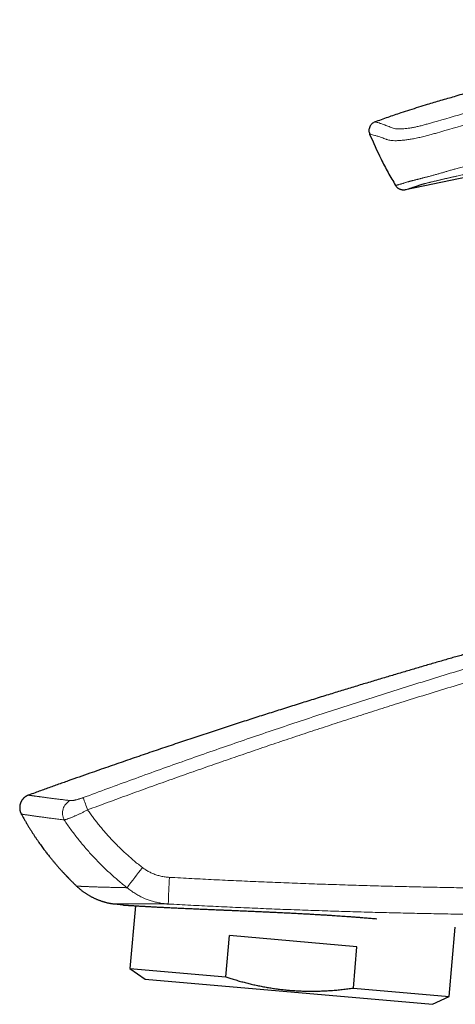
# Model space of a CAD drawing. Header units: millimetres. Extents: x 8 to 541, y 12 to 452.
# Tile 1 of 24: x 28 to 60, y 368 to 442. Entities that reach past the tile are written whole.
import ezdxf

# ---------------------------------------------------------------- set-up
doc = ezdxf.new("R2010")
doc.units = ezdxf.units.MM

msp = doc.modelspace()

# ---------------------------------------------------------------- linework, layer by layer
at = {"color": 7, "linetype": 'Continuous', "lineweight": 30}
for p, q in [((94.785, 437.231), (56.638, 429.325)), ((28.417, 384.027), (28.417, 384.027)), ((27.879, 382.608), (27.879, 382.608)), ((34.853, 375.882), (35.47, 375.807)), ((34.853, 375.882), (34.853, 375.882)), ((35.47, 375.807), (35.47, 375.807)), ((36.415, 375.747), (36.004, 371.05)), ((59.913, 368.958), (60.367, 374.147)), ((43.181, 370.422), (43.452, 373.517)), ((53.007, 372.681), (43.452, 373.517)), ((52.736, 369.586), (53.007, 372.681)), ((36.004, 371.05), (37.139, 370.255)), ((36.004, 371.05), (43.181, 370.422)), ((37.139, 370.255), (58.657, 368.372)), ((52.736, 369.586), (59.913, 368.958)), ((58.657, 368.372), (59.913, 368.958))]:
    msp.add_line(p, q, dxfattribs=at)
at = {"color": 252, "linetype": 'Continuous', "lineweight": 0}
msp.add_line((28.417, 384.028), (28.417, 384.028), dxfattribs=at)
for centre, radius, start, end in [((32.003, 382.683), 1.048, 116.68454, 208.99406), ((57.132, 392.151), 25.983, 198.65647, 200.80552), ((98.086, 330.809), 77.606, 141.98201, 143.38142), ((77.986, 375.243), 39.11, 176.142, 179.06786)]:
    msp.add_arc(centre, radius, start, end, dxfattribs=at)
for points, knots in [([(58.728, 434.384), (60.388, 434.86), (63.71, 435.813), (68.71, 437.173), (73.723, 438.485), (78.751, 439.736), (83.794, 440.932), (87.166, 441.685), (88.852, 442.062)], [0, 0, 0, 0, 0.1667, 0.33336, 0.499999, 0.666638, 0.833298, 1, 1, 1, 1]), ([(89.038, 441.221), (87.354, 440.845), (83.988, 440.094), (78.954, 438.903), (73.934, 437.657), (68.93, 436.349), (63.937, 434.995), (60.62, 434.052), (58.961, 433.58)], [0, 0, 0, 0, 0.166732, 0.333375, 0.499986, 0.66663, 0.833298, 1, 1, 1, 1]), ([(55.896, 429.649), (55.896, 429.65), (55.898, 429.65), (55.91, 429.654), (55.929, 429.659), (55.956, 429.667), (55.99, 429.678), (56.033, 429.691), (56.083, 429.705), (56.141, 429.723), (56.206, 429.742), (56.28, 429.764), (56.361, 429.788), (56.442, 429.812), (56.519, 429.835), (56.592, 429.857), (56.668, 429.88), (56.748, 429.903), (56.819, 429.924), (56.876, 429.941), (56.92, 429.954), (56.967, 429.968), (57.013, 429.98), (57.06, 429.992), (57.105, 430.004), (57.152, 430.015), (57.2, 430.027), (57.248, 430.039), (57.302, 430.053), (57.36, 430.067), (57.423, 430.083), (57.492, 430.099), (57.565, 430.118), (57.643, 430.137), (57.724, 430.158), (57.81, 430.179), (57.9, 430.202), (57.995, 430.227), (58.094, 430.252), (58.198, 430.279), (58.305, 430.307), (58.416, 430.337), (58.528, 430.367), (58.644, 430.398), (58.763, 430.43), (58.885, 430.464), (59.009, 430.499), (59.137, 430.535), (59.267, 430.573), (59.391, 430.61), (59.507, 430.645), (59.616, 430.678), (59.734, 430.713), (59.861, 430.75), (59.997, 430.79), (60.135, 430.829), (60.272, 430.867), (60.423, 430.908), (60.586, 430.95), (60.777, 430.997), (60.982, 431.044), (61.569, 431.173), (62.967, 431.483), (66.931, 432.36), (73.095, 433.72), (79.695, 435.173), (84.975, 436.333), (88.273, 437.057), (90.911, 437.636), (92.56, 437.998), (93.715, 438.252), (94.374, 438.397), (94.869, 438.506), (95.364, 438.615), (95.803, 438.713), (96.188, 438.799), (96.517, 438.873), (96.862, 438.951), (97.223, 439.034), (97.575, 439.114), (97.902, 439.19), (98.203, 439.261), (98.503, 439.332), (98.802, 439.403), (99.084, 439.471), (99.348, 439.536), (99.595, 439.597), (99.759, 439.639), (99.841, 439.659)], [0, 0, 0, 0, 0.012539, 0.025079, 0.037628, 0.050178, 0.062727, 0.07527, 0.087812, 0.100414, 0.113015, 0.125617, 0.138262, 0.150906, 0.15996, 0.169014, 0.178068, 0.187121, 0.196175, 0.200713, 0.205252, 0.20979, 0.214327, 0.217371, 0.220416, 0.22346, 0.225866, 0.228272, 0.230709, 0.233148, 0.235587, 0.238024, 0.240499, 0.242974, 0.245391, 0.247809, 0.250266, 0.252725, 0.255184, 0.257641, 0.26014, 0.26264, 0.265075, 0.267511, 0.269986, 0.272464, 0.274941, 0.277417, 0.279936, 0.282455, 0.284481, 0.286507, 0.288533, 0.29101, 0.293488, 0.295968, 0.298448, 0.300925, 0.304065, 0.307205, 0.311102, 0.314999, 0.338382, 0.385343, 0.525576, 0.66581, 0.735865, 0.80592, 0.840947, 0.875975, 0.893491, 0.90225, 0.91101, 0.91977, 0.928529, 0.934374, 0.940218, 0.946063, 0.952771, 0.95948, 0.96487, 0.970262, 0.975655, 0.981046, 0.986436, 0.990957, 0.995479, 1, 1, 1, 1]), ([(99.401, 438.95), (99.34, 438.935), (99.181, 438.897), (98.923, 438.835), (98.657, 438.772), (98.422, 438.717), (98.217, 438.669), (98.011, 438.621), (97.743, 438.559), (97.411, 438.483), (97.045, 438.4), (96.718, 438.326), (96.43, 438.261), (96.152, 438.199), (95.873, 438.137), (95.507, 438.055), (95.053, 437.955), (94.512, 437.835), (93.97, 437.715), (93.231, 437.553), (92.296, 437.347), (90.787, 437.015), (87.069, 436.198), (81.087, 434.884), (73.219, 433.156), (67.225, 431.839), (63.517, 431.024), (62.094, 430.712), (61.335, 430.545), (60.866, 430.442), (60.687, 430.402), (60.52, 430.366), (60.385, 430.336), (60.281, 430.313), (60.177, 430.289), (60.075, 430.267), (59.975, 430.244), (59.877, 430.222), (59.779, 430.2), (59.679, 430.177), (59.577, 430.154), (59.475, 430.13), (59.373, 430.107), (59.273, 430.083), (59.175, 430.06), (59.075, 430.037), (58.975, 430.013), (58.878, 429.99), (58.786, 429.967), (58.699, 429.947), (58.616, 429.926), (58.535, 429.906), (58.457, 429.887), (58.382, 429.868), (58.311, 429.85), (58.237, 429.832), (58.161, 429.812), (58.085, 429.792), (58.016, 429.774), (57.964, 429.76), (57.925, 429.749), (57.888, 429.738), (57.843, 429.725), (57.795, 429.711), (57.751, 429.697), (57.713, 429.685), (57.677, 429.673), (57.643, 429.662), (57.598, 429.646), (57.537, 429.625), (57.464, 429.6), (57.389, 429.575), (57.317, 429.55), (57.247, 429.527), (57.185, 429.506), (57.122, 429.485), (57.058, 429.464), (56.999, 429.444), (56.949, 429.427), (56.909, 429.414), (56.871, 429.402), (56.836, 429.39), (56.804, 429.379), (56.774, 429.37), (56.747, 429.361), (56.723, 429.353), (56.702, 429.346), (56.685, 429.34), (56.67, 429.335), (56.656, 429.331), (56.645, 429.327), (56.638, 429.325), (56.638, 429.325), (56.638, 429.325)], [0, 0, 0, 0, 0.003425, 0.008911, 0.014398, 0.018176, 0.021954, 0.025735, 0.029515, 0.036741, 0.043969, 0.049605, 0.054679, 0.059753, 0.064828, 0.069903, 0.079772, 0.089641, 0.099511, 0.109382, 0.129989, 0.150597, 0.191814, 0.3331, 0.477357, 0.621614, 0.660485, 0.67992, 0.699356, 0.701939, 0.705545, 0.709153, 0.711049, 0.712946, 0.714846, 0.716746, 0.718571, 0.720395, 0.722228, 0.724061, 0.726049, 0.728039, 0.730027, 0.732047, 0.734068, 0.736088, 0.738298, 0.740513, 0.742542, 0.744575, 0.746624, 0.748672, 0.750735, 0.752798, 0.754877, 0.75696, 0.759656, 0.762351, 0.765077, 0.767802, 0.769241, 0.77068, 0.773564, 0.776789, 0.780014, 0.783253, 0.786492, 0.790155, 0.793817, 0.801144, 0.809918, 0.818692, 0.827836, 0.836979, 0.846175, 0.853366, 0.864552, 0.875739, 0.883534, 0.891328, 0.899124, 0.90692, 0.914926, 0.922931, 0.930939, 0.938946, 0.94677, 0.954594, 0.962419, 0.970244, 0.9815, 0.992757, 1, 1, 1, 1]), ([(54.355, 434.418), (54.36, 434.417), (54.369, 434.415), (54.445, 434.397), (54.567, 434.363), (54.74, 434.309), (54.964, 434.232), (55.236, 434.132), (55.459, 434.04), (55.571, 433.994)], [0, 0, 0, 0, 0.14314, 0.285975, 0.428619, 0.571199, 0.713852, 0.856731, 1, 1, 1, 1]), ([(55.571, 433.994), (55.615, 433.977), (55.703, 433.942), (55.868, 433.906), (56.059, 433.888), (56.261, 433.885), (56.487, 433.897), (56.727, 433.921), (56.968, 433.954), (57.233, 434), (57.517, 434.058), (57.814, 434.129), (58.118, 434.209), (58.422, 434.295), (58.626, 434.354), (58.728, 434.384)], [0, 0, 0, 0, 0.123479, 0.248287, 0.331268, 0.413967, 0.496967, 0.559699, 0.622411, 0.685067, 0.747936, 0.810724, 0.873491, 0.936654, 1, 1, 1, 1]), ([(55.18, 433.117), (55.067, 433.16), (54.839, 433.246), (54.565, 433.339), (54.338, 433.409), (54.164, 433.457), (54.041, 433.488), (53.964, 433.504), (53.955, 433.505), (53.95, 433.506)], [0, 0, 0, 0, 0.142885, 0.285511, 0.428043, 0.57063, 0.713407, 0.856494, 1, 1, 1, 1]), ([(58.961, 433.58), (58.853, 433.549), (58.629, 433.485), (58.279, 433.39), (57.906, 433.296), (57.525, 433.21), (57.158, 433.139), (56.821, 433.085), (56.52, 433.047), (56.227, 433.019), (55.955, 433.005), (55.717, 433.008), (55.53, 433.025), (55.385, 433.051), (55.271, 433.083), (55.21, 433.106), (55.18, 433.117)], [0, 0, 0, 0, 0.056762, 0.118471, 0.184281, 0.25411, 0.32484, 0.393478, 0.460546, 0.526167, 0.611005, 0.693382, 0.77382, 0.852204, 0.927921, 1, 1, 1, 1]), ([(32.514, 383.84), (33.128, 384.068), (34.358, 384.525), (36.207, 385.201), (38.058, 385.87), (39.911, 386.531), (41.768, 387.185), (43.628, 387.83), (45.49, 388.469), (47.356, 389.099), (49.223, 389.722), (51.092, 390.336), (52.963, 390.942), (54.834, 391.54), (56.708, 392.13), (58.585, 392.713), (60.464, 393.287), (62.346, 393.854), (64.23, 394.413), (66.117, 394.964), (68.006, 395.507), (69.803, 396.016), (71.508, 396.491), (73.12, 396.935), (74.735, 397.372), (76.35, 397.804), (77.968, 398.23), (79.586, 398.65), (81.207, 399.064), (82.829, 399.472), (84.453, 399.875), (86.078, 400.272), (87.706, 400.663), (88.792, 400.92), (89.335, 401.047), (89.335, 401.047)], [0, 0, 0, 0, 0.033126, 0.066252, 0.099378, 0.132504, 0.16563, 0.19877, 0.231911, 0.265051, 0.298192, 0.331332, 0.364402, 0.397472, 0.430542, 0.463613, 0.496682, 0.529767, 0.562852, 0.595937, 0.629021, 0.662106, 0.690256, 0.718406, 0.746556, 0.774706, 0.802859, 0.831013, 0.859159, 0.887305, 0.915479, 0.943652, 0.971826, 0.999999, 1, 1, 1, 1]), ([(89.549, 400.06), (89.008, 399.933), (87.925, 399.678), (86.303, 399.289), (84.682, 398.894), (83.062, 398.494), (81.444, 398.087), (79.827, 397.675), (78.211, 397.256), (76.596, 396.832), (74.984, 396.402), (73.372, 395.966), (71.762, 395.524), (70.165, 395.08), (68.582, 394.633), (67.011, 394.184), (65.337, 393.699), (63.561, 393.177), (61.682, 392.616), (59.805, 392.048), (57.931, 391.471), (56.163, 390.92), (54.501, 390.394), (52.944, 389.896), (51.389, 389.392), (49.834, 388.882), (48.281, 388.367), (46.729, 387.847), (45.179, 387.321), (43.631, 386.79), (42.084, 386.254), (40.539, 385.712), (38.996, 385.165), (37.455, 384.612), (35.916, 384.054), (34.378, 383.492), (33.354, 383.112), (32.843, 382.922)], [0, 0, 0, 0, 0.0281457, 0.0562915, 0.0844372, 0.1125863, 0.1407354, 0.1688845, 0.1970436, 0.2252027, 0.2533618, 0.2815242, 0.3096867, 0.3378491, 0.3654059, 0.3929629, 0.4205197, 0.4535968, 0.4866742, 0.5197519, 0.5528293, 0.5859064, 0.6134783, 0.6410503, 0.6686223, 0.6962297, 0.7238373, 0.7514447, 0.7790551, 0.8066656, 0.834276, 0.8618952, 0.8895145, 0.9171337, 0.9447558, 0.9723779, 1, 1, 1, 1]), ([(28.417, 384.027), (28.417, 384.027), (28.417, 384.027), (28.424, 384.026), (28.437, 384.024), (28.458, 384.02), (28.485, 384.016), (28.519, 384.011), (28.559, 384.004), (28.607, 383.997), (28.662, 383.989), (28.726, 383.98), (28.796, 383.97), (28.874, 383.959), (28.959, 383.947), (29.044, 383.936), (29.127, 383.924), (29.207, 383.913), (29.29, 383.902), (29.38, 383.89), (29.476, 383.877), (29.578, 383.864), (29.686, 383.849), (29.798, 383.835), (29.915, 383.819), (30.037, 383.804), (30.164, 383.787), (30.295, 383.77), (30.432, 383.753), (30.574, 383.735), (30.721, 383.717), (30.873, 383.698), (31.03, 383.679), (31.193, 383.659), (31.359, 383.64), (31.475, 383.626), (31.532, 383.619)], [0, 0, 0, 0, 0.020826, 0.053724, 0.086829, 0.119936, 0.153041, 0.186194, 0.219349, 0.252502, 0.28636, 0.320219, 0.354076, 0.38799, 0.421905, 0.455818, 0.481632, 0.507447, 0.533272, 0.559098, 0.586547, 0.613998, 0.641449, 0.668898, 0.696402, 0.723908, 0.751414, 0.778918, 0.806522, 0.834127, 0.861732, 0.889336, 0.917001, 0.944668, 0.972335, 1, 1, 1, 1]), ([(31.532, 383.619), (31.541, 383.618), (31.559, 383.617), (31.591, 383.616), (31.629, 383.617), (31.678, 383.62), (31.737, 383.627), (31.801, 383.637), (31.87, 383.65), (31.942, 383.665), (32.017, 383.683), (32.095, 383.704), (32.176, 383.727), (32.259, 383.752), (32.343, 383.779), (32.428, 383.808), (32.485, 383.829), (32.514, 383.84)], [0, 0, 0, 0, 0.051152, 0.102352, 0.153504, 0.225151, 0.297058, 0.368966, 0.440613, 0.510409, 0.580449, 0.650484, 0.720273, 0.79008, 0.860147, 0.930205, 1, 1, 1, 1]), ([(31.086, 382.175), (31.016, 382.183), (30.876, 382.2), (30.675, 382.225), (30.48, 382.249), (30.295, 382.272), (30.121, 382.294), (29.956, 382.315), (29.797, 382.336), (29.645, 382.356), (29.499, 382.376), (29.359, 382.395), (29.225, 382.413), (29.098, 382.431), (28.977, 382.447), (28.86, 382.464), (28.748, 382.48), (28.642, 382.495), (28.542, 382.509), (28.449, 382.522), (28.363, 382.535), (28.285, 382.546), (28.216, 382.556), (28.155, 382.565), (28.1, 382.573), (28.052, 382.58), (28.012, 382.586), (27.978, 382.592), (27.949, 382.596), (27.925, 382.6), (27.906, 382.603), (27.891, 382.606), (27.881, 382.607), (27.88, 382.608), (27.879, 382.608)], [0, 0, 0, 0, 0.032672, 0.065344, 0.098044, 0.130743, 0.161822, 0.192905, 0.223989, 0.255073, 0.286151, 0.317367, 0.348588, 0.379809, 0.411029, 0.442246, 0.475067, 0.50789, 0.540711, 0.573586, 0.606462, 0.639337, 0.670267, 0.701198, 0.732149, 0.763099, 0.791221, 0.819343, 0.847465, 0.875617, 0.903771, 0.931923, 0.966855, 1, 1, 1, 1]), ([(32.843, 382.922), (32.808, 382.905), (32.74, 382.869), (32.637, 382.817), (32.534, 382.765), (32.43, 382.714), (32.327, 382.664), (32.226, 382.616), (32.129, 382.571), (32.034, 382.528), (31.941, 382.486), (31.85, 382.446), (31.761, 382.408), (31.675, 382.373), (31.593, 382.34), (31.515, 382.31), (31.441, 382.282), (31.37, 382.257), (31.304, 382.234), (31.247, 382.216), (31.199, 382.202), (31.158, 382.191), (31.12, 382.182), (31.098, 382.177), (31.086, 382.175)], [0, 0, 0, 0, 0.046202, 0.092442, 0.138645, 0.18627, 0.233936, 0.281561, 0.327431, 0.373338, 0.419209, 0.466444, 0.513718, 0.560953, 0.607867, 0.654821, 0.701735, 0.750111, 0.798529, 0.846904, 0.885009, 0.923113, 0.961557, 1, 1, 1, 1]), ([(32.843, 382.922), (32.911, 382.825), (33.048, 382.631), (33.259, 382.344), (33.476, 382.061), (33.698, 381.782), (33.926, 381.506), (34.159, 381.234), (34.397, 380.966), (34.647, 380.695), (34.909, 380.422), (35.183, 380.147), (35.463, 379.877), (35.749, 379.612), (36.04, 379.352), (36.337, 379.097), (36.638, 378.848), (36.844, 378.687), (36.946, 378.607)], [0, 0, 0, 0, 0.059577, 0.119154, 0.17881, 0.238466, 0.298361, 0.358256, 0.418232, 0.478207, 0.54318, 0.608152, 0.673225, 0.738298, 0.803672, 0.869047, 0.934524, 1, 1, 1, 1]), ([(35.797, 377.099), (35.686, 377.187), (35.463, 377.364), (35.136, 377.636), (34.814, 377.915), (34.496, 378.2), (34.184, 378.492), (33.876, 378.791), (33.575, 379.095), (33.28, 379.405), (32.992, 379.72), (32.71, 380.039), (32.435, 380.365), (32.165, 380.696), (31.902, 381.033), (31.644, 381.376), (31.394, 381.724), (31.209, 381.992), (31.108, 382.143), (31.086, 382.175)], [0, 0, 0, 0, 0.061242, 0.122496, 0.18375, 0.244992, 0.306604, 0.368229, 0.429853, 0.491465, 0.55274, 0.614026, 0.675312, 0.736587, 0.798241, 0.859908, 0.921574, 0.983229, 1, 1, 1, 1]), ([(36.946, 378.607), (36.986, 378.577), (37.065, 378.517), (37.189, 378.435), (37.316, 378.357), (37.448, 378.284), (37.583, 378.217), (37.724, 378.155), (37.868, 378.098), (38.018, 378.046), (38.169, 378.002), (38.324, 377.963), (38.481, 377.93), (38.642, 377.905), (38.803, 377.885), (38.911, 377.878), (38.965, 377.874)], [0, 0, 0, 0, 0.068132, 0.136299, 0.204433, 0.273773, 0.343147, 0.41249, 0.484807, 0.557191, 0.629579, 0.7019, 0.77639, 0.850947, 0.925507, 1, 1, 1, 1]), ([(38.965, 377.874), (39.521, 377.844), (40.633, 377.783), (42.302, 377.699), (43.971, 377.62), (45.64, 377.546), (47.309, 377.477), (48.979, 377.413), (50.649, 377.354), (52.319, 377.299), (53.989, 377.249), (55.66, 377.204), (57.331, 377.163), (59.002, 377.127), (60.672, 377.095), (62.342, 377.067), (64.013, 377.044), (65.683, 377.025), (67.354, 377.009), (69.025, 376.998), (70.696, 376.991), (72.367, 376.988), (74.038, 376.989), (75.709, 376.994), (77.38, 377.003), (79.051, 377.016), (80.721, 377.032), (82.392, 377.053), (84.173, 377.079), (86.067, 377.112), (88.071, 377.152), (90.075, 377.198), (92.08, 377.249), (94.251, 377.311), (96.589, 377.384), (98.776, 377.46), (100.645, 377.53), (102.369, 377.598), (104.265, 377.677), (106.333, 377.769), (108.229, 377.858), (109.952, 377.944), (110.985, 377.997), (111.502, 378.024)], [0, 0, 0, 0, 0.023021, 0.046042, 0.069064, 0.092087, 0.11511, 0.138133, 0.161162, 0.184191, 0.20722, 0.23025, 0.25328, 0.276311, 0.299331, 0.322351, 0.345371, 0.368393, 0.391415, 0.414436, 0.437461, 0.460487, 0.483512, 0.506539, 0.529565, 0.552592, 0.57561, 0.598629, 0.621647, 0.649273, 0.676898, 0.704524, 0.73215, 0.759775, 0.794311, 0.828847, 0.85024, 0.871633, 0.900159, 0.928684, 0.95721, 0.978605, 1, 1, 1, 1]), ([(32.01, 377.225), (32.01, 377.225), (32.009, 377.226), (32.014, 377.225), (32.024, 377.224), (32.04, 377.222), (32.061, 377.221), (32.088, 377.218), (32.117, 377.216), (32.147, 377.214), (32.178, 377.212), (32.211, 377.209), (32.249, 377.207), (32.291, 377.204), (32.34, 377.202), (32.392, 377.199), (32.448, 377.196), (32.508, 377.193), (32.577, 377.19), (32.656, 377.187), (32.748, 377.183), (32.845, 377.179), (32.948, 377.175), (33.057, 377.171), (33.173, 377.167), (33.294, 377.162), (33.424, 377.158), (33.564, 377.153), (33.715, 377.148), (33.873, 377.144), (34.037, 377.139), (34.209, 377.134), (34.388, 377.129), (34.576, 377.125), (34.772, 377.12), (34.975, 377.115), (35.186, 377.111), (35.403, 377.106), (35.607, 377.103), (35.741, 377.1), (35.797, 377.099)], [0, 0, 0, 0, 0.009681, 0.036502, 0.063323, 0.090143, 0.117001, 0.14386, 0.170718, 0.190441, 0.210164, 0.229894, 0.249624, 0.271869, 0.294115, 0.31636, 0.338627, 0.360895, 0.383162, 0.411134, 0.439109, 0.467083, 0.495055, 0.523104, 0.551155, 0.579207, 0.607256, 0.637679, 0.668104, 0.698528, 0.729006, 0.759487, 0.789965, 0.821123, 0.852282, 0.883439, 0.914658, 0.945878, 0.977097, 1, 1, 1, 1]), ([(38.882, 375.879), (38.842, 375.881), (38.762, 375.887), (38.629, 375.9), (38.483, 375.917), (38.325, 375.941), (38.166, 375.97), (38.007, 376.004), (37.848, 376.043), (37.689, 376.087), (37.531, 376.136), (37.374, 376.19), (37.231, 376.245), (37.103, 376.298), (36.973, 376.355), (36.83, 376.423), (36.675, 376.503), (36.522, 376.589), (36.372, 376.68), (36.223, 376.777), (36.078, 376.879), (35.935, 376.986), (35.843, 377.062), (35.797, 377.099)], [0, 0, 0, 0, 0.035636, 0.071271, 0.119014, 0.166768, 0.21451, 0.263042, 0.311585, 0.360117, 0.409466, 0.458827, 0.508176, 0.545394, 0.582611, 0.634258, 0.685918, 0.737565, 0.789732, 0.841899, 0.894594, 0.947305, 1, 1, 1, 1]), ([(38.882, 375.879), (38.812, 375.879), (38.673, 375.88), (38.471, 375.88), (38.261, 375.881), (38.045, 375.882), (37.823, 375.882), (37.61, 375.883), (37.404, 375.884), (37.205, 375.884), (37.019, 375.885), (36.845, 375.885), (36.681, 375.885), (36.525, 375.885), (36.375, 375.886), (36.231, 375.886), (36.093, 375.886), (35.962, 375.886), (35.837, 375.886), (35.72, 375.885), (35.617, 375.885), (35.525, 375.885), (35.445, 375.885), (35.37, 375.885), (35.299, 375.885), (35.234, 375.885), (35.174, 375.884), (35.12, 375.884), (35.069, 375.884), (35.024, 375.884), (34.984, 375.883), (34.949, 375.883), (34.92, 375.883), (34.896, 375.882), (34.877, 375.882), (34.863, 375.882), (34.854, 375.882), (34.853, 375.882), (34.853, 375.882)], [0, 0, 0, 0, 0.026258, 0.052517, 0.078774, 0.110228, 0.14169, 0.173157, 0.204624, 0.236087, 0.26754, 0.296908, 0.326282, 0.355657, 0.38503, 0.414398, 0.444356, 0.47432, 0.504285, 0.534248, 0.564206, 0.589003, 0.613801, 0.638599, 0.663396, 0.68826, 0.713127, 0.737994, 0.762858, 0.788811, 0.814766, 0.840722, 0.866675, 0.892699, 0.918724, 0.94475, 0.970774, 1, 1, 1, 1]), ([(106.221, 375.824), (105.634, 375.797), (104.459, 375.743), (102.696, 375.667), (100.934, 375.595), (98.922, 375.517), (96.66, 375.437), (94.317, 375.361), (92.141, 375.298), (90.132, 375.245), (88.122, 375.197), (86.113, 375.155), (84.215, 375.121), (82.429, 375.093), (80.754, 375.071), (79.079, 375.053), (77.404, 375.038), (75.729, 375.028), (73.943, 375.021), (72.044, 375.019), (70.034, 375.023), (68.024, 375.032), (66.014, 375.047), (64.116, 375.067), (62.329, 375.09), (60.654, 375.117), (58.979, 375.147), (57.304, 375.182), (55.628, 375.221), (53.953, 375.265), (52.278, 375.314), (50.603, 375.367), (48.928, 375.424), (47.254, 375.487), (45.579, 375.555), (43.905, 375.628), (42.23, 375.706), (40.556, 375.789), (39.44, 375.849), (38.882, 375.879)], [0, 0, 0, 0, 0.026187, 0.052373, 0.07856, 0.104748, 0.142032, 0.179316, 0.209147, 0.238978, 0.268809, 0.29864, 0.328471, 0.353333, 0.378195, 0.403057, 0.427918, 0.452779, 0.47764, 0.507477, 0.537315, 0.567152, 0.59699, 0.626827, 0.651695, 0.676563, 0.701431, 0.726307, 0.751182, 0.776059, 0.800936, 0.825812, 0.850688, 0.875564, 0.900449, 0.925333, 0.950218, 0.975109, 1, 1, 1, 1])]:
    msp.add_open_spline(points, degree=3, knots=knots, dxfattribs=at)
at = {"color": 7, "linetype": 'Continuous', "lineweight": 30}
for points, knots in [([(54.355, 434.418), (54.517, 434.479), (54.841, 434.601), (55.33, 434.776), (55.821, 434.946), (56.368, 435.129), (56.972, 435.324), (57.633, 435.53), (58.408, 435.765), (59.295, 436.03), (60.354, 436.341), (61.473, 436.665), (62.652, 437), (63.833, 437.33), (65.014, 437.655), (66.197, 437.974), (67.382, 438.289), (68.567, 438.599), (69.886, 438.94), (71.339, 439.31), (72.526, 439.609), (73.184, 439.772), (73.313, 439.804)], [0, 0, 0, 0, 0.026341, 0.052684, 0.079028, 0.10537, 0.140483, 0.175597, 0.21071, 0.263623, 0.316536, 0.378698, 0.44086, 0.503023, 0.565185, 0.627345, 0.689507, 0.751668, 0.813829, 0.896792, 0.979755, 1, 1, 1, 1]), ([(54.355, 434.418), (54.275, 434.377), (54.151, 434.314), (54.027, 434.172), (53.954, 434.046), (53.909, 433.907), (53.888, 433.723), (53.926, 433.591), (53.95, 433.506)], [0, 0, 0, 0, 0.241424, 0.371262, 0.503442, 0.635043, 0.76329, 1, 1, 1, 1]), ([(53.95, 433.506), (54.226, 432.877), (54.653, 431.902), (55.324, 430.626), (55.705, 429.975), (55.896, 429.649)], [0, 0, 0, 0, 0.476504, 0.738251, 1, 1, 1, 1]), ([(87.992, 401.423), (87.944, 401.412), (87.849, 401.39), (87.711, 401.359), (87.579, 401.329), (87.454, 401.301), (87.335, 401.274), (87.223, 401.249), (87.117, 401.225), (87.018, 401.203), (86.926, 401.182), (86.84, 401.162), (86.76, 401.144), (86.688, 401.127), (86.621, 401.112), (86.561, 401.099), (86.508, 401.086), (86.461, 401.076), (86.421, 401.067), (86.388, 401.059), (86.361, 401.053), (86.34, 401.048), (86.324, 401.044), (86.311, 401.041), (86.298, 401.038), (86.277, 401.034), (86.247, 401.027), (86.206, 401.017), (86.16, 401.007), (86.109, 400.995), (86.052, 400.982), (85.991, 400.968), (85.888, 400.944), (85.742, 400.911), (85.56, 400.869), (85.378, 400.827), (85.197, 400.786), (85.011, 400.742), (84.806, 400.695), (84.582, 400.643), (84.338, 400.586), (84.086, 400.528), (83.829, 400.467), (83.57, 400.407), (83.215, 400.323), (82.766, 400.217), (82.225, 400.089), (81.691, 399.962), (81.165, 399.836), (80.646, 399.711), (80.133, 399.588), (79.628, 399.465), (79.13, 399.344), (78.637, 399.223), (78.098, 399.09), (77.512, 398.945), (76.88, 398.788), (76.226, 398.625), (75.548, 398.454), (74.848, 398.277), (74.155, 398.101), (73.468, 397.925), (72.787, 397.749), (72.171, 397.59), (71.617, 397.445), (71.225, 397.343), (70.933, 397.266), (70.741, 397.216), (70.545, 397.164), (70.332, 397.108), (70.099, 397.046), (69.847, 396.98), (69.587, 396.911), (69.32, 396.84), (69.045, 396.767), (68.76, 396.69), (68.463, 396.611), (68.155, 396.528), (67.839, 396.443), (67.515, 396.356), (67.183, 396.266), (66.843, 396.174), (66.506, 396.082), (66.171, 395.991), (65.839, 395.9), (65.5, 395.807), (65.154, 395.712), (64.802, 395.615), (64.444, 395.515), (64.079, 395.414), (63.707, 395.311), (63.329, 395.205), (62.944, 395.097), (62.552, 394.987), (62.162, 394.877), (61.773, 394.767), (61.386, 394.657), (60.993, 394.546), (60.594, 394.432), (60.182, 394.314), (59.754, 394.191), (59.312, 394.063), (58.864, 393.934), (58.409, 393.802), (57.947, 393.667), (57.488, 393.533), (57.032, 393.399), (56.579, 393.266), (56.12, 393.13), (55.656, 392.992), (55.186, 392.852), (54.71, 392.71), (54.228, 392.565), (53.74, 392.419), (53.247, 392.27), (52.751, 392.119), (52.252, 391.967), (51.751, 391.814), (51.245, 391.659), (50.719, 391.497), (50.173, 391.328), (49.607, 391.152), (49.035, 390.974), (48.457, 390.793), (47.872, 390.609), (47.292, 390.426), (46.718, 390.244), (46.149, 390.062), (45.575, 389.879), (44.995, 389.692), (44.409, 389.503), (43.818, 389.312), (43.221, 389.117), (42.618, 388.92), (42.01, 388.721), (41.4, 388.52), (40.789, 388.317), (40.175, 388.113), (39.556, 387.906), (38.928, 387.695), (38.291, 387.481), (37.644, 387.262), (36.992, 387.04), (36.335, 386.815), (35.676, 386.589), (35.015, 386.361), (34.353, 386.132), (33.686, 385.9), (32.971, 385.649), (32.206, 385.381), (31.391, 385.093), (30.569, 384.8), (29.739, 384.504), (29.021, 384.246), (28.58, 384.086), (28.417, 384.028)], [0, 0, 0, 0, 0.002391, 0.004675, 0.00685, 0.008918, 0.010877, 0.012729, 0.014472, 0.016108, 0.017635, 0.019055, 0.020366, 0.02157, 0.022665, 0.023653, 0.024533, 0.025304, 0.025968, 0.026524, 0.026971, 0.027311, 0.027543, 0.027744, 0.027963, 0.028202, 0.028782, 0.029451, 0.030211, 0.03106, 0.031999, 0.033026, 0.034093, 0.037106, 0.040237, 0.043132, 0.046119, 0.049201, 0.052375, 0.056276, 0.060309, 0.064475, 0.068763, 0.073059, 0.07733, 0.086397, 0.095347, 0.104181, 0.112898, 0.121499, 0.129984, 0.138353, 0.146605, 0.154766, 0.162881, 0.173438, 0.183917, 0.194318, 0.206042, 0.217666, 0.229188, 0.240609, 0.25193, 0.26315, 0.271379, 0.279552, 0.282748, 0.285938, 0.289184, 0.292518, 0.296599, 0.300803, 0.30513, 0.30958, 0.314153, 0.318848, 0.323854, 0.328992, 0.334262, 0.339665, 0.345201, 0.350869, 0.356669, 0.362103, 0.367648, 0.373304, 0.379072, 0.384951, 0.390941, 0.397043, 0.403256, 0.40958, 0.416016, 0.422563, 0.429221, 0.435601, 0.44208, 0.448658, 0.455335, 0.462111, 0.469406, 0.476812, 0.48433, 0.491958, 0.499699, 0.50755, 0.515055, 0.522659, 0.530362, 0.538164, 0.546065, 0.554064, 0.562163, 0.570361, 0.578658, 0.587054, 0.595396, 0.603833, 0.612367, 0.620995, 0.630421, 0.639957, 0.649605, 0.659364, 0.669235, 0.679217, 0.688731, 0.698343, 0.708055, 0.717865, 0.727775, 0.737784, 0.747891, 0.758098, 0.768403, 0.778808, 0.789123, 0.799533, 0.810039, 0.820641, 0.831534, 0.842525, 0.853615, 0.864805, 0.876093, 0.887277, 0.898556, 0.90993, 0.9214, 0.935179, 0.949093, 0.963143, 0.977328, 0.991649, 1, 1, 1, 1]), ([(28.417, 384.028), (28.405, 384.023), (28.38, 384.014), (28.343, 383.998), (28.306, 383.98), (28.269, 383.961), (28.234, 383.94), (28.199, 383.917), (28.165, 383.894), (28.132, 383.868), (28.1, 383.842), (28.069, 383.814), (28.039, 383.785), (28.011, 383.754), (27.983, 383.721), (27.955, 383.686), (27.928, 383.648), (27.903, 383.609), (27.88, 383.57), (27.859, 383.529), (27.84, 383.488), (27.823, 383.446), (27.808, 383.404), (27.795, 383.361), (27.783, 383.318), (27.774, 383.275), (27.767, 383.231), (27.761, 383.187), (27.758, 383.143), (27.756, 383.099), (27.757, 383.056), (27.759, 383.012), (27.763, 382.969), (27.769, 382.927), (27.777, 382.884), (27.787, 382.843), (27.798, 382.802), (27.811, 382.761), (27.825, 382.722), (27.842, 382.683), (27.859, 382.645), (27.872, 382.62), (27.879, 382.608), (27.879, 382.608)], [0, 0, 0, 0, 0.022975, 0.046678, 0.070501, 0.09441, 0.118383, 0.142403, 0.166461, 0.190549, 0.214661, 0.238793, 0.262942, 0.287105, 0.31128, 0.338205, 0.365059, 0.391767, 0.418334, 0.44477, 0.471081, 0.497271, 0.523348, 0.549313, 0.575171, 0.600925, 0.626738, 0.65231, 0.677779, 0.70315, 0.728423, 0.7536, 0.778679, 0.80366, 0.828543, 0.853326, 0.878007, 0.902584, 0.927055, 0.951417, 0.975665, 0.999796, 1, 1, 1, 1]), ([(27.879, 382.608), (27.897, 382.575), (27.956, 382.467), (28.056, 382.288), (28.18, 382.073), (28.303, 381.866), (28.424, 381.665), (28.544, 381.47), (28.663, 381.283), (28.782, 381.099), (28.901, 380.92), (29.019, 380.745), (29.136, 380.576), (29.249, 380.415), (29.36, 380.26), (29.468, 380.112), (29.573, 379.97), (29.675, 379.835), (29.774, 379.707), (29.869, 379.584), (29.961, 379.468), (30.047, 379.36), (30.128, 379.259), (30.205, 379.166), (30.277, 379.078), (30.346, 378.996), (30.413, 378.917), (30.475, 378.844), (30.535, 378.774), (30.591, 378.71), (30.642, 378.651), (30.691, 378.595), (30.738, 378.542), (30.797, 378.476), (30.867, 378.399), (30.947, 378.31), (31.012, 378.24), (31.062, 378.186), (31.098, 378.147), (31.136, 378.106), (31.171, 378.069), (31.202, 378.037), (31.227, 378.01), (31.252, 377.983), (31.276, 377.958), (31.297, 377.936), (31.313, 377.92), (31.325, 377.908), (31.335, 377.897), (31.348, 377.883), (31.366, 377.865), (31.39, 377.84), (31.42, 377.809), (31.455, 377.773), (31.495, 377.732), (31.539, 377.688), (31.586, 377.64), (31.638, 377.588), (31.695, 377.531), (31.757, 377.47), (31.823, 377.405), (31.894, 377.337), (31.956, 377.276), (31.996, 377.239), (32.01, 377.225)], [0, 0, 0, 0, 0.016633, 0.053983, 0.090372, 0.125804, 0.160279, 0.193801, 0.22637, 0.257989, 0.290095, 0.32116, 0.351185, 0.380172, 0.408121, 0.435033, 0.460908, 0.485748, 0.509553, 0.532322, 0.554057, 0.574757, 0.593327, 0.610977, 0.627708, 0.643519, 0.658411, 0.672829, 0.686266, 0.698721, 0.710194, 0.720862, 0.731285, 0.741503, 0.759706, 0.777223, 0.794054, 0.801845, 0.80948, 0.817578, 0.826646, 0.831784, 0.837188, 0.842857, 0.848138, 0.852489, 0.855915, 0.858187, 0.85999, 0.862584, 0.866403, 0.871447, 0.877716, 0.885211, 0.893931, 0.902786, 0.912625, 0.923449, 0.935259, 0.948054, 0.96158, 0.976057, 0.991487, 1, 1, 1, 1]), ([(32.01, 377.225), (32.014, 377.221), (32.041, 377.194), (32.092, 377.147), (32.163, 377.084), (32.235, 377.022), (32.308, 376.962), (32.382, 376.903), (32.457, 376.846), (32.532, 376.79), (32.609, 376.736), (32.687, 376.683), (32.765, 376.632), (32.844, 376.582), (32.924, 376.534), (33.005, 376.488), (33.086, 376.443), (33.168, 376.4), (33.25, 376.358), (33.333, 376.319), (33.417, 376.28), (33.501, 376.244), (33.585, 376.209), (33.669, 376.176), (33.754, 376.144), (33.839, 376.114), (33.924, 376.086), (34.009, 376.059), (34.095, 376.034), (34.18, 376.011), (34.265, 375.989), (34.349, 375.969), (34.433, 375.951), (34.517, 375.934), (34.6, 375.919), (34.683, 375.905), (34.765, 375.893), (34.821, 375.885), (34.85, 375.882), (34.853, 375.882)], [0, 0, 0, 0, 0.0057837, 0.035489, 0.0651523, 0.094772, 0.1243467, 0.1538747, 0.1833541, 0.212783, 0.2421594, 0.271481, 0.3007453, 0.3299497, 0.3590913, 0.388167, 0.4171733, 0.4461066, 0.4749627, 0.5037371, 0.532425, 0.5610208, 0.5895186, 0.6179116, 0.6461923, 0.6743525, 0.7023827, 0.7302724, 0.7580097, 0.785581, 0.8129706, 0.8401608, 0.8671309, 0.8938566, 0.9203098, 0.9464567, 0.9722568, 0.9976608, 1, 1, 1, 1]), ([(35.47, 375.807), (35.471, 375.807), (35.472, 375.807), (35.479, 375.806), (35.49, 375.806), (35.506, 375.805), (35.528, 375.803), (35.556, 375.801), (35.593, 375.799), (35.637, 375.796), (35.687, 375.793), (35.744, 375.789), (35.804, 375.785), (35.867, 375.781), (35.931, 375.777), (36.001, 375.772), (36.075, 375.768), (36.154, 375.763), (36.236, 375.758), (36.321, 375.753), (36.407, 375.747), (36.498, 375.742), (36.6, 375.736), (36.714, 375.729), (36.841, 375.722), (36.974, 375.714), (37.114, 375.706), (37.259, 375.698), (37.403, 375.69), (37.545, 375.682), (37.684, 375.674), (37.827, 375.667), (37.974, 375.659), (38.126, 375.651), (38.278, 375.643), (38.43, 375.636), (38.583, 375.628), (38.739, 375.62), (38.91, 375.612), (39.097, 375.603), (39.301, 375.593), (39.51, 375.583), (39.724, 375.573), (39.942, 375.563), (40.154, 375.553), (40.36, 375.544), (40.558, 375.535), (40.759, 375.526), (40.964, 375.518), (41.171, 375.509), (41.377, 375.5), (41.582, 375.491), (41.786, 375.482), (41.991, 375.473), (42.215, 375.464), (42.457, 375.454), (42.717, 375.443), (42.98, 375.432), (43.247, 375.421), (43.516, 375.41), (43.775, 375.399), (44.024, 375.388), (44.261, 375.378), (44.501, 375.368), (44.742, 375.358), (44.984, 375.347), (45.206, 375.338), (45.408, 375.329), (45.588, 375.321), (45.768, 375.313), (45.992, 375.303), (46.26, 375.291), (46.573, 375.277), (46.887, 375.262), (47.172, 375.248), (47.429, 375.236), (47.658, 375.225), (47.887, 375.213), (48.116, 375.202), (48.345, 375.19), (48.568, 375.178), (48.786, 375.167), (48.999, 375.155), (49.211, 375.144), (49.413, 375.132), (49.605, 375.122), (49.787, 375.111), (49.968, 375.101), (50.193, 375.087), (50.459, 375.071), (50.766, 375.052), (51.072, 375.033), (51.36, 375.014), (51.63, 374.996), (51.882, 374.979), (52.133, 374.961), (52.39, 374.943), (52.653, 374.924), (52.921, 374.903), (53.188, 374.883), (53.434, 374.864), (53.66, 374.846), (53.866, 374.829), (54.071, 374.812), (54.284, 374.794), (54.427, 374.782), (54.504, 374.775)], [0, 0, 0, 0, 0.009321, 0.018044, 0.026766, 0.035502, 0.044237, 0.054938, 0.065641, 0.076342, 0.087096, 0.097851, 0.108604, 0.117896, 0.127188, 0.13648, 0.145805, 0.155132, 0.164458, 0.173182, 0.181906, 0.190643, 0.19938, 0.210082, 0.220785, 0.231487, 0.242241, 0.252997, 0.263751, 0.273042, 0.282333, 0.291624, 0.300948, 0.310274, 0.319598, 0.328363, 0.337129, 0.345907, 0.354684, 0.365435, 0.376187, 0.386938, 0.39774, 0.408544, 0.419347, 0.428677, 0.438008, 0.447338, 0.456701, 0.466065, 0.475429, 0.484302, 0.493176, 0.502062, 0.510948, 0.521831, 0.532715, 0.543598, 0.554533, 0.565469, 0.576404, 0.585848, 0.595292, 0.604736, 0.614213, 0.623691, 0.633168, 0.640123, 0.647079, 0.654039, 0.661, 0.672929, 0.684857, 0.696815, 0.708773, 0.717446, 0.72612, 0.734792, 0.743491, 0.752191, 0.76089, 0.768981, 0.777073, 0.785174, 0.793275, 0.800251, 0.807227, 0.814209, 0.821191, 0.833156, 0.845122, 0.857118, 0.869114, 0.879186, 0.889258, 0.899348, 0.909438, 0.920553, 0.931668, 0.942808, 0.953948, 0.962873, 0.971798, 0.980735, 0.989673, 1, 1, 1, 1]), ([(43.181, 370.422), (43.28, 370.39), (43.498, 370.32), (43.835, 370.218), (44.194, 370.115), (44.554, 370.018), (44.915, 369.926), (45.278, 369.841), (45.644, 369.762), (46.012, 369.689), (46.38, 369.623), (46.749, 369.565), (47.116, 369.513), (47.485, 369.469), (47.862, 369.432), (48.246, 369.401), (48.637, 369.378), (49.029, 369.362), (49.382, 369.356), (49.697, 369.355), (49.973, 369.359), (50.296, 369.367), (50.664, 369.382), (51.079, 369.408), (51.494, 369.441), (51.909, 369.482), (52.323, 369.53), (52.598, 369.567), (52.736, 369.586)], [0, 0, 0, 0, 0.032291, 0.070782, 0.109273, 0.147801, 0.18633, 0.224822, 0.263315, 0.302184, 0.341052, 0.379383, 0.417715, 0.456103, 0.494491, 0.534951, 0.575411, 0.615939, 0.656467, 0.684989, 0.713513, 0.742036, 0.784888, 0.827741, 0.87078, 0.913819, 0.956909, 1, 1, 1, 1])]:
    msp.add_open_spline(points, degree=3, knots=knots, dxfattribs=at)
msp.add_open_spline([(56.638, 429.325), (56.614, 429.321), (56.567, 429.312), (56.495, 429.309), (56.423, 429.313), (56.352, 429.324), (56.282, 429.342), (56.214, 429.368), (56.15, 429.4), (56.089, 429.439), (56.033, 429.483), (55.981, 429.534), (55.935, 429.589), (55.909, 429.629), (55.896, 429.649)], degree=3, dxfattribs=at)

doc.saveas('drawing.dxf')
